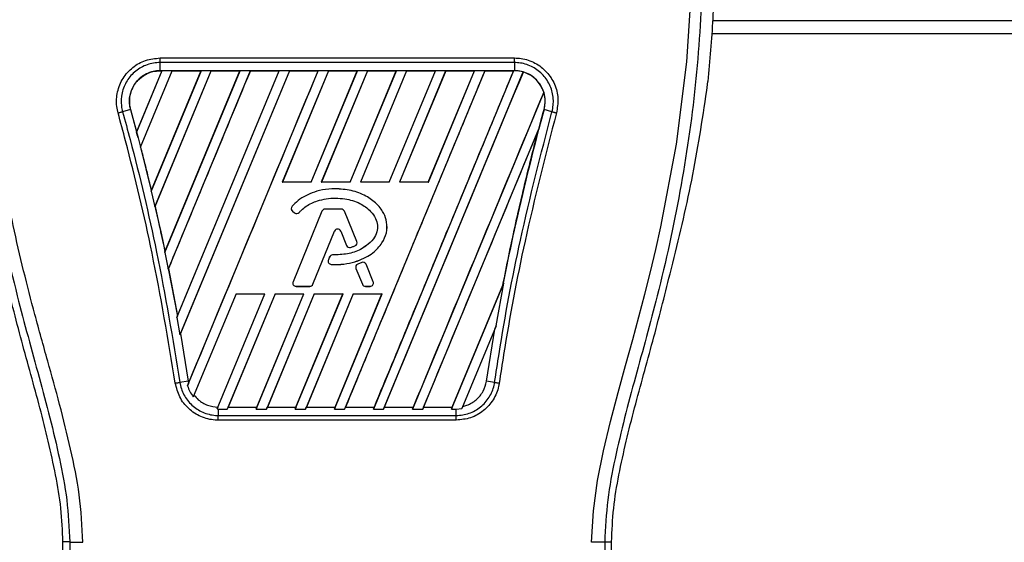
# Model space of a CAD drawing. Header units: millimetres. Extents: x 0 to 420, y 0 to 297.
# Tile 22 of 29: x 182 to 194, y 237 to 243. Entities that reach past the tile are written whole.
import ezdxf

# ---------------------------------------------------------------- set-up
doc = ezdxf.new("R2010")
doc.units = ezdxf.units.MM

msp = doc.modelspace()

# ---------------------------------------------------------------- linework, layer by layer
at = {"color": 7, "linetype": 'Continuous', "lineweight": 25}
for p, q in [((190.27598, 242.81145), (208.19923, 242.81145)), ((190.26408, 242.65982), (212.4743, 242.65982)), ((183.89306, 242.37813), (187.98753, 242.37813)), ((183.91577, 242.23085), (183.62228, 241.52232)), ((183.91406, 242.22971), (183.62254, 241.52618)), ((183.66721, 241.34746), (184.03313, 242.23085)), ((183.66899, 241.34846), (184.03389, 242.22971)), ((184.36709, 242.23085), (183.79027, 240.8383)), ((184.36538, 242.22971), (183.7928, 240.84783)), ((183.83216, 240.65609), (184.48444, 242.23085)), ((183.8361, 240.66216), (184.4852, 242.22971)), ((183.89306, 242.23098), (183.89306, 242.32474)), ((187.98752, 242.32474), (183.89306, 242.32474)), ((187.98752, 242.23098), (183.89306, 242.23098)), ((183.89306, 242.22971), (183.89306, 242.23098)), ((183.89306, 242.22971), (183.91406, 242.22971)), ((183.91406, 242.22971), (183.91577, 242.23085)), ((184.03313, 242.23085), (183.91577, 242.23085)), ((183.94733, 240.1279), (184.8184, 242.23085)), ((183.95054, 240.1391), (184.8167, 242.22971)), ((184.93576, 242.23085), (183.9858, 239.93745)), ((184.03313, 242.23085), (184.03389, 242.22971)), ((184.03389, 242.22971), (184.36538, 242.22971)), ((184.08848, 239.37909), (185.26972, 242.23085)), ((184.09423, 239.39656), (185.26802, 242.22971)), ((185.38708, 242.23085), (184.12201, 239.17671)), ((185.38784, 242.22971), (184.12995, 239.1922)), ((184.21235, 238.58855), (185.72104, 242.23085)), ((184.36538, 242.22971), (184.36709, 242.23085)), ((184.48444, 242.23085), (184.36709, 242.23085)), ((184.48444, 242.23085), (184.4852, 242.22971)), ((184.4852, 242.22971), (184.8167, 242.22971)), ((184.8184, 242.23085), (184.8167, 242.22971)), ((184.93576, 242.23085), (184.8184, 242.23085)), ((184.93652, 242.22971), (184.93576, 242.23085)), ((184.93652, 242.22971), (185.26802, 242.22971)), ((185.26972, 242.23085), (185.26802, 242.22971)), ((185.38708, 242.23085), (185.26972, 242.23085)), ((185.83839, 242.23085), (185.30461, 240.94219)), ((185.83916, 242.22971), (185.30656, 240.94349)), ((185.38784, 242.22971), (185.38708, 242.23085)), ((185.38784, 242.22971), (185.71933, 242.22971)), ((185.6377, 240.94349), (186.17065, 242.22971)), ((185.63857, 240.94219), (186.17235, 242.23085)), ((185.72104, 242.23085), (185.71933, 242.22971)), ((185.83839, 242.23085), (185.72104, 242.23085)), ((186.28971, 242.23085), (185.75593, 240.94219)), ((186.29047, 242.22971), (185.75788, 240.94349)), ((185.83916, 242.22971), (185.83839, 242.23085)), ((185.83916, 242.22971), (186.17065, 242.22971)), ((187.64366, 242.23085), (186.02415, 238.321)), ((186.08902, 240.94349), (186.62197, 242.22971)), ((186.08989, 240.94219), (186.62367, 242.23085)), ((186.17235, 242.23085), (186.17065, 242.22971)), ((186.28971, 242.23085), (186.17235, 242.23085)), ((186.74103, 242.23085), (186.20725, 240.94219)), ((186.74179, 242.22971), (186.2092, 240.94349)), ((186.29047, 242.22971), (186.28971, 242.23085)), ((186.29047, 242.22971), (186.62197, 242.22971)), ((187.97762, 242.23085), (186.35811, 238.321)), ((186.54034, 240.94349), (187.07329, 242.22971)), ((186.54121, 240.94219), (187.07499, 242.23085)), ((186.62367, 242.23085), (186.62197, 242.22971)), ((186.74103, 242.23085), (186.62367, 242.23085)), ((187.19235, 242.23085), (186.65857, 240.94219)), ((187.19311, 242.22971), (186.66051, 240.94349)), ((186.74179, 242.22971), (186.74103, 242.23085)), ((186.74179, 242.22971), (187.07329, 242.22971)), ((186.99166, 240.94349), (187.5246, 242.22971)), ((186.99253, 240.94219), (187.52631, 242.23085)), ((187.07499, 242.23085), (187.07329, 242.22971)), ((187.19235, 242.23085), (187.07499, 242.23085)), ((187.19311, 242.22971), (187.19235, 242.23085)), ((187.19311, 242.22971), (187.5246, 242.22971)), ((187.52631, 242.23085), (187.5246, 242.22971)), ((187.64366, 242.23085), (187.52631, 242.23085)), ((187.64443, 242.22971), (187.64366, 242.23085)), ((187.64443, 242.22971), (187.97592, 242.22971)), ((187.97592, 242.22971), (187.97762, 242.23085)), ((187.98752, 242.23085), (187.97762, 242.23085)), ((187.98752, 242.32474), (187.98752, 242.23098)), ((187.98752, 242.23085), (187.98752, 242.23098)), ((186.47547, 238.321), (188.08885, 242.21604)), ((188.08951, 242.21465), (188.08885, 242.21604)), ((190.20831, 242.00212), (190.22065, 242.1066)), ((188.32565, 241.98147), (186.80943, 238.321)), ((188.32565, 241.98147), (188.3244, 241.98153)), ((183.55183, 241.78286), (183.46063, 241.75696)), ((183.55304, 241.7832), (183.55183, 241.78286)), ((183.55183, 241.78286), (183.63986, 241.45557)), ((183.55304, 241.7832), (183.62254, 241.52618)), ((188.32871, 241.78288), (188.32875, 241.78286)), ((188.41995, 241.75696), (188.32875, 241.78286)), ((186.92679, 238.321), (188.2681, 241.55922)), ((188.2681, 241.55922), (188.26212, 241.54156)), ((183.62254, 241.52618), (183.62228, 241.52232)), ((183.63986, 241.45558), (183.66721, 241.34746)), ((183.66768, 241.34855), (183.66721, 241.34746)), ((183.66768, 241.34855), (183.66899, 241.34846)), ((183.66899, 241.34846), (183.7928, 240.84783)), ((185.30461, 240.94219), (185.30656, 240.94349)), ((185.63857, 240.94219), (185.30461, 240.94219)), ((185.6377, 240.94349), (185.30656, 240.94349)), ((185.6377, 240.94349), (185.63857, 240.94219)), ((185.75593, 240.94219), (185.75788, 240.94349)), ((186.08989, 240.94219), (185.75593, 240.94219)), ((186.08902, 240.94349), (185.75788, 240.94349)), ((185.91513, 240.86647), (185.91513, 240.8666)), ((186.08902, 240.94349), (186.08989, 240.94219)), ((186.20725, 240.94219), (186.2092, 240.94349)), ((186.54121, 240.94219), (186.20725, 240.94219)), ((186.54034, 240.94349), (186.2092, 240.94349)), ((186.54034, 240.94349), (186.54121, 240.94219)), ((186.65857, 240.94219), (186.66051, 240.94349)), ((186.99253, 240.94219), (186.65857, 240.94219)), ((186.99166, 240.94349), (186.66051, 240.94349)), ((186.99166, 240.94349), (186.99253, 240.94219)), ((183.79027, 240.8383), (183.79248, 240.84378)), ((183.79027, 240.8383), (183.83216, 240.65609)), ((183.7928, 240.84783), (183.79248, 240.84378)), ((183.83479, 240.66227), (183.83216, 240.65609)), ((183.83479, 240.66227), (183.8361, 240.66216)), ((185.41862, 240.66373), (185.41852, 240.66382)), ((185.4229, 240.60917), (185.42281, 240.60907)), ((185.42281, 240.60907), (185.44759, 240.58841)), ((185.4229, 240.60917), (185.44767, 240.58851)), ((185.7621, 240.60711), (185.42914, 239.79159)), ((185.76223, 240.60706), (185.42926, 239.79154)), ((185.44767, 240.58851), (185.44759, 240.58841)), ((185.50103, 240.59277), (185.50113, 240.59269)), ((185.76223, 240.60706), (185.7621, 240.60711)), ((185.79764, 240.63085), (185.79764, 240.63099)), ((185.98715, 240.63099), (185.79764, 240.63099)), ((185.98715, 240.63085), (185.79764, 240.63085)), ((185.98715, 240.63085), (185.98715, 240.63099)), ((186.02256, 240.60706), (186.02268, 240.60711)), ((186.16552, 240.25692), (186.02256, 240.60706)), ((186.16564, 240.25697), (186.02268, 240.60711)), ((185.65825, 239.76262), (185.90897, 240.37671)), ((185.65838, 239.76257), (185.9091, 240.37666)), ((185.90897, 240.37671), (185.9091, 240.37666)), ((185.98028, 240.37671), (185.98016, 240.37666)), ((185.98016, 240.37666), (186.04771, 240.2112)), ((185.98028, 240.37671), (186.04784, 240.21125)), ((186.04784, 240.21125), (186.04771, 240.2112)), ((186.09439, 240.18912), (186.09442, 240.18899)), ((186.14467, 240.20709), (186.14472, 240.20697)), ((186.16552, 240.25692), (186.16564, 240.25697)), ((183.95014, 240.13488), (183.94733, 240.1279)), ((183.94733, 240.1279), (183.9858, 239.93745)), ((183.95014, 240.13488), (183.95054, 240.1391)), ((185.85083, 240.07781), (185.83728, 240.04545)), ((185.85095, 240.07776), (185.83741, 240.0454)), ((185.85095, 240.07776), (185.85083, 240.07781)), ((185.88621, 240.10124), (185.88621, 240.10137)), ((185.83741, 240.0454), (185.83728, 240.04545)), ((185.87047, 239.99245), (185.87046, 239.99232)), ((186.22222, 240.01502), (186.17653, 239.99539)), ((186.17658, 239.99527), (186.17653, 239.99539)), ((186.22227, 240.0149), (186.17658, 239.99527)), ((186.22227, 240.0149), (186.22222, 240.01502)), ((186.27278, 239.99421), (186.2729, 239.99426)), ((186.35552, 239.79154), (186.27278, 239.99421)), ((186.35565, 239.79159), (186.2729, 239.99426)), ((183.9858, 239.93745), (183.98896, 239.94487)), ((183.98896, 239.94487), (184.09375, 239.39214)), ((183.99026, 239.94474), (183.98896, 239.94487)), ((183.99026, 239.94474), (184.09423, 239.39656)), ((186.15627, 239.94567), (186.15614, 239.94562)), ((186.15614, 239.94562), (186.23088, 239.76257)), ((186.15627, 239.94567), (186.231, 239.76262)), ((189.78405, 239.88165), (189.79962, 239.94434)), ((185.42926, 239.79154), (185.42914, 239.79159)), ((185.46467, 239.73883), (185.46467, 239.7387)), ((185.46467, 239.73883), (185.62285, 239.73883)), ((185.46467, 239.7387), (185.62285, 239.7387)), ((185.62285, 239.73883), (185.62285, 239.7387)), ((185.65825, 239.76262), (185.65838, 239.76257)), ((186.231, 239.76262), (186.23088, 239.76257)), ((186.26641, 239.73883), (186.32011, 239.73883)), ((186.26641, 239.73883), (186.26641, 239.7387)), ((186.26641, 239.7387), (186.32011, 239.7387)), ((186.32011, 239.73883), (186.32011, 239.7387)), ((186.35552, 239.79154), (186.35565, 239.79159)), ((187.26075, 238.321), (187.86365, 239.77653)), ((187.26854, 238.34397), (187.85274, 239.75371)), ((187.77552, 239.28044), (187.86365, 239.77653)), ((187.85394, 239.75335), (187.85274, 239.75371)), ((187.86365, 239.77653), (187.85394, 239.75335)), ((184.77078, 239.65339), (184.27713, 238.46162)), ((184.55294, 238.32124), (185.10474, 239.65339)), ((185.22209, 239.65339), (184.6702, 238.321)), ((185.223, 239.65204), (184.68144, 238.34397)), ((184.77078, 239.65339), (185.10474, 239.65339)), ((185.00416, 238.321), (185.55605, 239.65339)), ((185.01195, 238.34397), (185.55403, 239.65204)), ((185.67341, 239.65339), (185.12152, 238.321)), ((185.67431, 239.65204), (185.13276, 238.34397)), ((185.22209, 239.65339), (185.55605, 239.65339)), ((185.223, 239.65204), (185.22209, 239.65339)), ((185.223, 239.65204), (185.55403, 239.65204)), ((185.45548, 238.321), (186.00737, 239.65339)), ((185.46327, 238.34397), (186.00535, 239.65204)), ((185.55605, 239.65339), (185.55403, 239.65204)), ((186.12473, 239.65339), (185.57283, 238.321)), ((186.12563, 239.65204), (185.58407, 238.34397)), ((185.67341, 239.65339), (186.00737, 239.65339)), ((185.67431, 239.65204), (185.67341, 239.65339)), ((185.67431, 239.65204), (186.00535, 239.65204)), ((185.9068, 238.321), (186.45869, 239.65339)), ((185.91458, 238.34397), (186.45667, 239.65204)), ((186.00737, 239.65339), (186.00535, 239.65204)), ((186.12473, 239.65339), (186.45869, 239.65339)), ((186.12563, 239.65204), (186.12473, 239.65339)), ((186.12563, 239.65204), (186.45667, 239.65204)), ((186.45869, 239.65339), (186.45667, 239.65204)), ((184.09375, 239.39214), (184.08848, 239.37909)), ((184.09375, 239.39214), (184.09423, 239.39656)), ((184.08848, 239.37909), (184.12201, 239.17671)), ((187.77552, 239.28044), (187.3806, 238.32703)), ((187.76096, 239.24489), (187.77552, 239.28044)), ((184.12201, 239.17671), (184.12866, 239.19234)), ((184.12866, 239.19234), (184.21645, 238.6441)), ((184.12995, 239.1922), (184.12866, 239.19234)), ((184.12995, 239.1922), (184.21768, 238.64428)), ((187.66414, 238.6441), (187.76096, 239.24489)), ((184.21645, 238.6441), (184.12288, 238.6288)), ((184.2224, 238.61355), (184.21235, 238.58855)), ((184.21768, 238.64428), (184.21645, 238.6441)), ((184.21645, 238.6441), (184.2224, 238.61355)), ((184.21768, 238.64428), (184.22273, 238.61759)), ((184.2224, 238.61355), (184.22273, 238.61759)), ((187.7577, 238.6288), (187.66414, 238.6441)), ((184.27713, 238.46162), (184.28558, 238.48119)), ((184.56146, 238.34279), (184.55294, 238.32124)), ((184.55294, 238.32124), (184.56622, 238.321)), ((184.56622, 238.321), (184.56622, 238.24657)), ((184.56622, 238.321), (184.6702, 238.321)), ((184.6702, 238.321), (184.67962, 238.34275)), ((184.68144, 238.34397), (184.67962, 238.34275)), ((184.67962, 238.34275), (185.01276, 238.34275)), ((184.68144, 238.34397), (185.01195, 238.34397)), ((185.01276, 238.34275), (185.00416, 238.321)), ((185.00416, 238.321), (185.12152, 238.321)), ((185.01276, 238.34275), (185.01195, 238.34397)), ((185.12152, 238.321), (185.13093, 238.34275)), ((185.13276, 238.34397), (185.13093, 238.34275)), ((185.13093, 238.34275), (185.46408, 238.34275)), ((185.13276, 238.34397), (185.46327, 238.34397)), ((185.46408, 238.34275), (185.45548, 238.321)), ((185.45548, 238.321), (185.57283, 238.321)), ((185.46408, 238.34275), (185.46327, 238.34397)), ((185.57283, 238.321), (185.58225, 238.34275)), ((185.58407, 238.34397), (185.58225, 238.34275)), ((185.58225, 238.34275), (185.9154, 238.34275)), ((185.58407, 238.34397), (185.91458, 238.34397)), ((185.9154, 238.34275), (185.9068, 238.321)), ((185.9068, 238.321), (186.02415, 238.321)), ((185.9154, 238.34275), (185.91458, 238.34397)), ((186.02415, 238.321), (186.03357, 238.34275)), ((186.03539, 238.34397), (186.03357, 238.34275)), ((186.03357, 238.34275), (186.36672, 238.34275)), ((186.03539, 238.34397), (186.3659, 238.34397)), ((186.35811, 238.321), (186.36672, 238.34275)), ((186.35811, 238.321), (186.47547, 238.321)), ((186.3659, 238.34397), (186.36672, 238.34275)), ((186.48489, 238.34275), (186.47547, 238.321)), ((186.48489, 238.34275), (186.48671, 238.34397)), ((186.48489, 238.34275), (186.81803, 238.34275)), ((186.48671, 238.34397), (186.81722, 238.34397)), ((186.80943, 238.321), (186.81803, 238.34275)), ((186.80943, 238.321), (186.92679, 238.321)), ((186.81722, 238.34397), (186.81803, 238.34275)), ((186.9362, 238.34275), (186.92679, 238.321)), ((186.9362, 238.34275), (186.93803, 238.34397)), ((186.9362, 238.34275), (187.26935, 238.34275)), ((186.93803, 238.34397), (187.26854, 238.34397)), ((187.26935, 238.34275), (187.26075, 238.321)), ((187.26075, 238.321), (187.31436, 238.321)), ((187.26935, 238.34275), (187.26854, 238.34397)), ((187.31436, 238.321), (187.3806, 238.32703)), ((187.31436, 238.24657), (187.31436, 238.321)), ((187.3806, 238.32703), (187.391, 238.35116)), ((187.31436, 238.1919), (184.56621, 238.1919)), ((184.56622, 238.24657), (187.31436, 238.24657)), ((182.85108, 236.78444), (182.77198, 236.78444)), ((182.77198, 234.89401), (182.77198, 236.78444)), ((189.02951, 236.78444), (189.1086, 236.78444)), ((189.1086, 234.89401), (189.1086, 236.78444))]:
    msp.add_line(p, q, dxfattribs=at)
at = {"color": 7, "linetype": 'Continuous', "lineweight": 25, "flags": 128}
msp.add_lwpolyline([(188.87846, 236.78023), (188.8981, 237.14276), (188.94768, 237.49431), (189.01615, 237.83858), (189.09672, 238.17795), (189.18416, 238.51198), (189.26962, 238.82318), (189.35324, 239.12383), (189.42492, 239.38512), (189.49409, 239.64689), (189.55958, 239.90743), (189.62085, 240.16549), (189.67903, 240.42637), (189.85791, 241.38039), (189.97933, 242.33474), (190.04012, 243.28729)], dxfattribs=at)
at = {"color": 7, "linetype": 'Continuous', "lineweight": 25}
for centre, radius, start, end in [((187.98752, 241.87694), 0.35391, 73.364009, 90), ((187.98752, 241.87694), 0.35391, 344.587332, 17.180089), ((213.9327, 234.72427), 26.55915, 164.587332, 165.087235), ((157.94788, 234.72427), 26.55915, 14.681483, 14.830401), ((185.4474, 240.63854), 0.03838, 138.805903, 230.16689), ((185.4474, 240.63854), 0.03825, 138.805903, 230.16689), ((185.47217, 240.61788), 0.03838, 230.16689, 318.977091), ((185.47217, 240.61788), 0.03825, 230.16689, 318.977091), ((185.79764, 240.59261), 0.03838, 90, 157.790712), ((185.79764, 240.59261), 0.03825, 90, 157.790712), ((185.98715, 240.59261), 0.03838, 22.209291, 90), ((185.98715, 240.59261), 0.03825, 22.209291, 90), ((185.94463, 240.36215), 0.03851, 22.209261, 157.790711), ((185.94463, 240.36215), 0.03838, 22.209261, 157.790711), ((186.08324, 240.2257), 0.03838, 202.209261, 286.934979), ((186.08324, 240.2257), 0.03825, 202.209261, 286.934979), ((186.13011, 240.24246), 0.03825, 292.378703, 22.209291), ((186.13011, 240.24246), 0.03838, 292.378703, 22.209291), ((185.88623, 240.06299), 0.03838, 90.034995, 157.290493), ((185.88623, 240.06299), 0.03825, 90.034995, 157.290493), ((185.87269, 240.03063), 0.03838, 157.290493, 266.671349), ((185.87269, 240.03063), 0.03825, 157.290493, 266.671349), ((186.19168, 239.96013), 0.03838, 113.245837, 202.209268), ((186.19168, 239.96013), 0.03825, 113.245837, 202.209268), ((186.23737, 239.97975), 0.03838, 22.209257, 113.245837), ((186.23737, 239.97975), 0.03825, 22.209257, 113.245837), ((185.46467, 239.77708), 0.03838, 157.790712, 270), ((185.46467, 239.77708), 0.03825, 157.790712, 270), ((185.62285, 239.77708), 0.03825, 270, 337.790711), ((185.62285, 239.77708), 0.03838, 270, 337.790711), ((186.26641, 239.77708), 0.03838, 202.209268, 270), ((186.26641, 239.77708), 0.03825, 202.209268, 270), ((186.32011, 239.77708), 0.03838, 270, 22.209257), ((186.32011, 239.77708), 0.03825, 270, 22.209257)]:
    msp.add_arc(centre, radius, start, end, dxfattribs=at)
for points, knots in [([(183.00212, 236.78023), (182.99247, 236.96374), (182.97338, 237.32655), (182.864, 237.8569), (182.73661, 238.37077), (182.59322, 238.88779), (182.44943, 239.40105), (182.31471, 239.92343), (182.18219, 240.49941), (182.05615, 241.14627), (181.94891, 241.85785), (181.87475, 242.57308), (181.83371, 243.30214), (181.83004, 244.04515), (181.86552, 244.79972), (181.92785, 245.4324), (181.99649, 245.93639), (182.05494, 246.30081), (182.11827, 246.64978), (182.18598, 246.99273), (182.24118, 247.26961), (182.28311, 247.47185), (182.30896, 247.59594), (182.33652, 247.72595), (182.36523, 247.86141), (182.39237, 247.9899), (182.41587, 248.10118), (182.43442, 248.19075), (182.45167, 248.27526), (182.46753, 248.3549), (182.48695, 248.4559), (182.50782, 248.57227), (182.52496, 248.68741), (182.5337, 248.77507), (182.53364, 248.8346), (182.52604, 248.87023), (182.51477, 248.87429), (182.50903, 248.87636)], [0, 0, 0, 0, 0.04160653, 0.08226074, 0.12245889, 0.1616664, 0.20386052, 0.2432792, 0.2839298, 0.33780621, 0.39261111, 0.44698337, 0.50073596, 0.55806337, 0.61532566, 0.6718893, 0.70210574, 0.73061316, 0.75553933, 0.78249837, 0.80981288, 0.81990969, 0.83084412, 0.83979376, 0.85178742, 0.86465434, 0.87277824, 0.88130026, 0.88914766, 0.89676817, 0.90488939, 0.92066257, 0.93675069, 0.95253734, 0.96796219, 0.98367471, 1, 1, 1, 1]), ([(182.4363, 248.82296), (182.44195, 248.82129), (182.45316, 248.81797), (182.46116, 248.78507), (182.46125, 248.7282), (182.45224, 248.64414), (182.43447, 248.53429), (182.40899, 248.40193), (182.37724, 248.25079), (182.32902, 248.03104), (182.261, 247.72971), (182.17759, 247.35106), (182.09274, 246.95609), (181.96568, 246.33173), (181.82755, 245.47443), (181.72993, 244.38192), (181.71281, 243.24273), (181.78938, 242.05764), (181.96734, 240.83477), (182.17922, 239.8696), (182.36771, 239.15749), (182.49709, 238.68903), (182.62309, 238.22), (182.73469, 237.74826), (182.8274, 237.27065), (182.84317, 236.94684), (182.85108, 236.78444)], [0, 0, 0, 0, 0.01540227, 0.03061858, 0.04589778, 0.0611515, 0.07635239, 0.09167591, 0.1069667, 0.12239636, 0.15311965, 0.18413953, 0.21464534, 0.24575549, 0.32956556, 0.41290917, 0.49608211, 0.58959241, 0.68386766, 0.7780859, 0.81510034, 0.85211963, 0.88910287, 0.92601797, 0.9628961, 1, 1, 1, 1]), ([(189.44428, 248.82296), (189.43864, 248.82129), (189.42742, 248.81797), (189.41942, 248.78507), (189.41934, 248.7282), (189.42834, 248.64414), (189.44611, 248.53429), (189.47159, 248.40193), (189.50334, 248.25079), (189.55156, 248.03104), (189.61959, 247.72971), (189.70299, 247.35106), (189.78784, 246.95609), (189.9149, 246.33173), (190.05303, 245.47443), (190.15065, 244.38192), (190.16778, 243.24273), (190.0912, 242.05764), (189.91325, 240.83477), (189.70136, 239.8696), (189.51288, 239.15749), (189.38349, 238.68903), (189.2575, 238.22), (189.14589, 237.74826), (189.05319, 237.27065), (189.03742, 236.94684), (189.02951, 236.78444)], [0, 0, 0, 0, 0.01540227, 0.03061858, 0.04589778, 0.0611515, 0.07635239, 0.09167591, 0.1069667, 0.12239636, 0.15311965, 0.18413953, 0.21464534, 0.24575549, 0.32956556, 0.41290917, 0.49608211, 0.58959241, 0.68386766, 0.7780859, 0.81510034, 0.85211963, 0.88910287, 0.92601797, 0.9628961, 1, 1, 1, 1]), ([(190.29945, 243.55888), (190.2951, 243.31664), (190.28639, 242.8316), (190.24258, 242.34846), (190.22065, 242.1066)], [0, 0, 0, 0, 0.49941172, 1, 1, 1, 1]), ([(183.40868, 241.74247), (183.40304, 241.7674), (183.38497, 241.84723), (183.39389, 241.98826), (183.45873, 242.14726), (183.57317, 242.27486), (183.72353, 242.36146), (183.83654, 242.37258), (183.89306, 242.37813)], [0, 0, 0, 0, 0.08320713, 0.2665167, 0.44984543, 0.63320002, 0.81658718, 1, 1, 1, 1]), ([(187.98753, 242.37813), (188.01309, 242.37695), (188.09492, 242.37316), (188.22857, 242.32707), (188.36465, 242.22234), (188.45728, 242.07816), (188.50085, 241.91026), (188.48155, 241.79839), (188.4719, 241.74245)], [0, 0, 0, 0, 0.08333741, 0.26669078, 0.45002272, 0.63333664, 0.81664971, 1, 1, 1, 1]), ([(183.89306, 242.32474), (183.89306, 242.32474), (183.84281, 242.32474), (183.74151, 242.30754), (183.60733, 242.23305), (183.50525, 242.1183), (183.44696, 241.97635), (183.44049, 241.85078), (183.45457, 241.77892), (183.46063, 241.75696), (183.46063, 241.75696)], [0, 0, 0, 0, 0.00000554, 0.18345826, 0.36687747, 0.55024271, 0.73355513, 0.91681903, 0.99999446, 1, 1, 1, 1]), ([(183.89306, 242.23098), (183.86619, 242.22921), (183.81184, 242.22561), (183.73564, 242.19723), (183.66643, 242.15306), (183.61177, 242.09656), (183.56847, 242.02599), (183.54162, 241.94428), (183.53558, 241.85851), (183.54699, 241.80543), (183.55183, 241.78286)], [0, 0, 0, 0, 0.12376551, 0.2503736, 0.37032558, 0.50050352, 0.60947439, 0.75007181, 0.89378122, 1, 1, 1, 1]), ([(183.55304, 241.7832), (183.54957, 241.79803), (183.53711, 241.85134), (183.54081, 241.94772), (183.5785, 242.04631), (183.64088, 242.13002), (183.72458, 242.19428), (183.81824, 242.2263), (183.8754, 242.22891), (183.89306, 242.22971)], [0, 0, 0, 0, 0.07062241, 0.25381881, 0.43701818, 0.55169136, 0.73487546, 0.91805977, 1, 1, 1, 1]), ([(184.93652, 242.22971), (184.76034, 241.80421), (184.44498, 241.04254), (184.1295, 240.2809), (183.99026, 239.94474)], [0, 0, 0, 0, 0.55865056, 1, 1, 1, 1]), ([(184.22273, 238.61759), (184.47217, 239.21961), (184.97104, 240.42364), (185.4699, 241.62769), (185.71933, 242.22971)], [0, 0, 0, 0, 0.499999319, 1, 1, 1, 1]), ([(187.64443, 242.22971), (187.37623, 241.58209), (186.83984, 240.28684), (186.30354, 238.99159), (186.03539, 238.34397)], [0, 0, 0, 0, 0.50000118, 1, 1, 1, 1]), ([(187.97592, 242.22971), (187.7076, 241.58207), (187.17096, 240.28679), (186.63425, 238.99158), (186.3659, 238.34397)], [0, 0, 0, 0, 0.50000118, 1, 1, 1, 1]), ([(188.41995, 241.75696), (188.41995, 241.75696), (188.4333, 241.80535), (188.44367, 241.90748), (188.40761, 242.05654), (188.32421, 242.18546), (188.20288, 242.27948), (188.08347, 242.31919), (188.01036, 242.32474), (187.98753, 242.32474), (187.98752, 242.32474)], [0, 0, 0, 0, 0.00000554, 0.18327423, 0.3665623, 0.54987941, 0.73323888, 0.91663586, 0.99999446, 1, 1, 1, 1]), ([(188.32875, 241.78286), (188.33415, 241.809), (188.34517, 241.86234), (188.33803, 241.94489), (188.31285, 242.02479), (188.27011, 242.09532), (188.21298, 242.15385), (188.1451, 242.19721), (188.0684, 242.22562), (188.01448, 242.2292), (187.98752, 242.23098)], [0, 0, 0, 0, 0.12266846, 0.2503669, 0.37732332, 0.5066033, 0.62729133, 0.75168036, 0.87581545, 1, 1, 1, 1]), ([(186.48671, 238.34397), (186.75382, 238.98908), (187.28803, 240.27931), (187.82235, 241.56953), (188.08951, 242.21465)], [0, 0, 0, 0, 0.49999481, 1, 1, 1, 1]), ([(188.3244, 241.98153), (188.32026, 241.99347), (188.30317, 242.04274), (188.25128, 242.12052), (188.16967, 242.18527), (188.111, 242.20677), (188.08951, 242.21465)], [0, 0, 0, 0, 0.11036915, 0.45546473, 0.80052667, 1, 1, 1, 1]), ([(189.79962, 239.94434), (189.88317, 240.28389), (190.05056, 240.9641), (190.15567, 241.65574), (190.20831, 242.00212)], [0, 0, 0, 0, 0.49918594, 1, 1, 1, 1]), ([(188.3244, 241.98153), (188.07322, 241.37525), (187.57088, 240.16269), (187.06844, 238.95021), (186.81722, 238.34397)], [0, 0, 0, 0, 0.50000151, 1, 1, 1, 1]), ([(187.85394, 239.75335), (187.87617, 239.86629), (187.92076, 240.09285), (187.9925, 240.42814), (188.06823, 240.7626), (188.14727, 241.09116), (188.23364, 241.43249), (188.29571, 241.66115), (188.32875, 241.78286)], [0, 0, 0, 0, 0.165625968, 0.332263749, 0.493370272, 0.659061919, 0.818520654, 1, 1, 1, 1]), ([(184.06959, 238.62053), (183.98613, 239.12287), (183.82986, 240.06343), (183.58316, 241.0996), (183.43776, 241.63534), (183.40868, 241.74247)], [0, 0, 0, 0, 0.47837414, 0.89568468, 1, 1, 1, 1]), ([(183.46063, 241.75696), (183.48977, 241.6496), (183.63545, 241.11272), (183.88254, 240.07446), (184.03922, 239.13206), (184.12288, 238.6288)], [0, 0, 0, 0, 0.104319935, 0.521696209, 1, 1, 1, 1]), ([(187.7577, 238.6288), (187.77461, 238.73881), (187.85914, 239.28897), (188.05379, 240.33832), (188.29254, 241.26331), (188.41995, 241.75696)], [0, 0, 0, 0, 0.10437784, 0.52202684, 1, 1, 1, 1]), ([(188.4719, 241.74245), (188.34471, 241.24988), (188.10635, 240.32678), (187.91222, 239.2795), (187.82787, 238.73035), (187.811, 238.62056)], [0, 0, 0, 0, 0.47789779, 0.89561471, 1, 1, 1, 1]), ([(188.41995, 241.75696), (188.42353, 241.75594), (188.4307, 241.75391), (188.44359, 241.7503), (188.45745, 241.74644), (188.46708, 241.74378), (188.4719, 241.74245)], [0, 0, 0, 0, 0.24999996, 0.49999994, 0.74999996, 1, 1, 1, 1]), ([(186.93803, 238.34397), (187.15866, 238.87689), (187.59993, 239.94276), (188.04139, 241.00861), (188.26212, 241.54156)], [0, 0, 0, 0, 0.49998744, 1, 1, 1, 1]), ([(188.26212, 241.54156), (188.15173, 241.10354), (188.00225, 240.51046), (187.88373, 239.91056), (187.85274, 239.75371)], [0, 0, 0, 0, 0.73854797, 1, 1, 1, 1]), ([(183.66768, 241.34855), (183.68192, 241.29284), (183.70938, 241.18538), (183.75104, 241.01713), (183.77797, 240.90447), (183.79248, 240.84378)], [0, 0, 0, 0, 0.33173267, 0.63995822, 1, 1, 1, 1]), ([(185.91513, 240.8666), (185.903, 240.86642), (185.84213, 240.86547), (185.7426, 240.85067), (185.59333, 240.80199), (185.48543, 240.73603), (185.42842, 240.6745), (185.41852, 240.66382)], [0, 0, 0, 0, 0.06608953, 0.33156545, 0.54330389, 0.92069575, 1, 1, 1, 1]), ([(185.91513, 240.86647), (185.903, 240.86628), (185.84213, 240.86534), (185.74261, 240.85053), (185.59336, 240.80186), (185.4855, 240.73591), (185.42851, 240.67441), (185.41862, 240.66373)], [0, 0, 0, 0, 0.06610308, 0.33163384, 0.54336895, 0.92075075, 1, 1, 1, 1]), ([(185.87046, 239.99232), (185.88258, 239.99177), (185.94337, 239.98903), (186.04529, 239.99669), (186.16805, 240.02711), (186.26798, 240.07027), (186.34785, 240.1212), (186.41002, 240.1779), (186.46923, 240.25296), (186.51601, 240.35457), (186.51764, 240.47588), (186.48642, 240.56701), (186.4447, 240.63597), (186.38115, 240.71058), (186.29207, 240.77489), (186.18942, 240.82096), (186.07127, 240.85742), (185.97808, 240.8629), (185.91513, 240.8666)], [0, 0, 0, 0, 0.02164852, 0.10856956, 0.18114399, 0.24640746, 0.30191158, 0.34940667, 0.39578704, 0.47203869, 0.54418643, 0.60641958, 0.64144693, 0.68756284, 0.78047139, 0.83427928, 0.88806014, 1, 1, 1, 1]), ([(185.87047, 239.99245), (185.88259, 239.9919), (185.94337, 239.98916), (186.04529, 239.99682), (186.16803, 240.02724), (186.26794, 240.0704), (186.34779, 240.12132), (186.40993, 240.178), (186.46912, 240.25303), (186.51588, 240.35462), (186.5175, 240.47588), (186.4863, 240.56697), (186.44459, 240.63591), (186.38106, 240.71049), (186.292, 240.77478), (186.18937, 240.82083), (186.07124, 240.85729), (185.97807, 240.86277), (185.91513, 240.86647)], [0, 0, 0, 0, 0.02165396, 0.10859695, 0.18117437, 0.24643927, 0.30194176, 0.34943533, 0.3958126, 0.47205383, 0.54419063, 0.60641367, 0.64143728, 0.68755207, 0.78045828, 0.83426726, 0.8880492, 1, 1, 1, 1]), ([(185.50103, 240.59277), (185.50928, 240.60169), (185.55007, 240.64577), (185.62218, 240.69203), (185.72142, 240.73152), (185.84854, 240.76105), (185.98785, 240.75989), (186.11693, 240.73174), (186.22202, 240.6909), (186.31847, 240.62306), (186.38321, 240.53079), (186.40934, 240.44727), (186.40117, 240.36346), (186.35804, 240.27772), (186.28719, 240.2135), (186.18814, 240.14906), (186.0544, 240.10675), (185.94347, 240.10312), (185.88621, 240.10124)], [0, 0, 0, 0, 0.02048151, 0.10123706, 0.1411481, 0.20053395, 0.32025982, 0.37209728, 0.4227446, 0.50983388, 0.56613734, 0.6101353, 0.65451252, 0.70460974, 0.76844106, 0.8131858, 0.90357765, 1, 1, 1, 1]), ([(185.50113, 240.59269), (185.50938, 240.6016), (185.55017, 240.64567), (185.62226, 240.69192), (185.72148, 240.7314), (185.84857, 240.76092), (185.98785, 240.75975), (186.1169, 240.73161), (186.22196, 240.69078), (186.31837, 240.62297), (186.38309, 240.53074), (186.4092, 240.44726), (186.40104, 240.36349), (186.35793, 240.27779), (186.28711, 240.21361), (186.18809, 240.14919), (186.05438, 240.10688), (185.94346, 240.10325), (185.88621, 240.10137)], [0, 0, 0, 0, 0.0204876, 0.10124655, 0.14115925, 0.20055111, 0.32028904, 0.37212729, 0.42277659, 0.50986507, 0.56615707, 0.61014236, 0.65450704, 0.70459387, 0.7684171, 0.81316291, 0.90355695, 1, 1, 1, 1]), ([(183.83479, 240.66227), (183.85453, 240.57521), (183.89433, 240.39971), (183.93144, 240.22362), (183.95014, 240.13488)], [0, 0, 0, 0, 0.49605747, 1, 1, 1, 1]), ([(183.8361, 240.66216), (183.86894, 240.51617), (183.90811, 240.34204), (183.94464, 240.16733), (183.95054, 240.1391)], [0, 0, 0, 0, 0.838408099, 1, 1, 1, 1]), ([(186.09439, 240.18912), (186.10017, 240.19094), (186.11155, 240.19453), (186.12832, 240.20054), (186.13922, 240.20491), (186.14467, 240.20709)], [0, 0, 0, 0, 0.340666, 0.67017272, 1, 1, 1, 1]), ([(186.09442, 240.18899), (186.10021, 240.19081), (186.11159, 240.1944), (186.12837, 240.20041), (186.13927, 240.20478), (186.14472, 240.20697)], [0, 0, 0, 0, 0.340585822, 0.670132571, 1, 1, 1, 1]), ([(182.77198, 236.78444), (182.76664, 236.91434), (182.75596, 237.17434), (182.66651, 237.6926), (182.51114, 238.33637), (182.29202, 239.10485), (182.16169, 239.62272), (182.09653, 239.88165)], [0, 0, 0, 0, 0.12264871, 0.2454767, 0.49573627, 0.74787131, 1, 1, 1, 1]), ([(189.1086, 236.78444), (189.11394, 236.91434), (189.12463, 237.17434), (189.21408, 237.6926), (189.36945, 238.33637), (189.58857, 239.10485), (189.71889, 239.62272), (189.78405, 239.88165)], [0, 0, 0, 0, 0.12264871, 0.2454767, 0.49573627, 0.74787131, 1, 1, 1, 1]), ([(184.56621, 238.1919), (184.55398, 238.19218), (184.48557, 238.19376), (184.36169, 238.22507), (184.21884, 238.31907), (184.11101, 238.45524), (184.08339, 238.56543), (184.06959, 238.62053)], [0, 0, 0, 0, 0.05157188, 0.28848308, 0.52553485, 0.76276029, 1, 1, 1, 1]), ([(184.12288, 238.6288), (184.12288, 238.6288), (184.13031, 238.57912), (184.16227, 238.48151), (184.2557, 238.35987), (184.38396, 238.27591), (184.49429, 238.24878), (184.5553, 238.24657), (184.56622, 238.24657), (184.56622, 238.24657)], [0, 0, 0, 0, 0.00000716, 0.2373779, 0.47461618, 0.71161914, 0.9484337, 0.99999284, 1, 1, 1, 1]), ([(184.21235, 238.58855), (184.21991, 238.5662), (184.23528, 238.52073), (184.26303, 238.48154), (184.27713, 238.46162)], [0, 0, 0, 0, 0.49167818, 1, 1, 1, 1]), ([(187.31436, 238.24657), (187.31437, 238.24657), (187.36446, 238.24657), (187.46548, 238.2637), (187.59939, 238.33794), (187.70144, 238.45228), (187.74478, 238.55756), (187.75606, 238.61783), (187.7577, 238.6288), (187.7577, 238.6288)], [0, 0, 0, 0, 0.00000716, 0.23669696, 0.4734509, 0.71037342, 0.94755892, 0.99999284, 1, 1, 1, 1]), ([(187.811, 238.62056), (187.80889, 238.60831), (187.79722, 238.54064), (187.74788, 238.42256), (187.63397, 238.29514), (187.48366, 238.20856), (187.37079, 238.19745), (187.31436, 238.1919)], [0, 0, 0, 0, 0.05239604, 0.28950373, 0.5264141, 0.76321943, 1, 1, 1, 1]), ([(187.391, 238.35116), (187.40666, 238.35533), (187.46267, 238.37023), (187.5496, 238.42319), (187.63265, 238.5216), (187.65364, 238.60327), (187.66414, 238.6441)], [0, 0, 0, 0, 0.11454619, 0.40964553, 0.70479595, 1, 1, 1, 1]), ([(187.7577, 238.6288), (187.76138, 238.62821), (187.76873, 238.62702), (187.78196, 238.62496), (187.79617, 238.62278), (187.80606, 238.6213), (187.811, 238.62056)], [0, 0, 0, 0, 0.25, 0.5, 0.75, 1, 1, 1, 1]), ([(184.28558, 238.48119), (184.3015, 238.46296), (184.34485, 238.41329), (184.4394, 238.35684), (184.52129, 238.34741), (184.56146, 238.34279)], [0, 0, 0, 0, 0.22811448, 0.62140948, 1, 1, 1, 1]), ([(182.85108, 236.78444), (182.85054, 236.58003), (182.84945, 236.16431), (182.8473, 235.53051), (182.84477, 234.88558), (182.84201, 234.26467), (182.83913, 233.67551), (182.83692, 233.25431), (182.83539, 232.97184), (182.8346, 232.8263), (182.83377, 232.67796), (182.83292, 232.52682), (182.83205, 232.37287), (182.83116, 232.21852), (182.83022, 232.0554), (182.82916, 231.87517), (182.82794, 231.66709), (182.82655, 231.43115), (182.82505, 231.17827), (182.82339, 230.8978), (182.8215, 230.59608), (182.81909, 230.2743), (182.81592, 229.97041), (182.81144, 229.69201), (182.80506, 229.44032), (182.79566, 229.20465), (182.78461, 229.01276), (182.77344, 228.85264), (182.76314, 228.72261), (182.75411, 228.61068), (182.74531, 228.53888), (182.73853, 228.50912), (182.73286, 228.49441), (182.72824, 228.48701), (182.72335, 228.48311), (182.72001, 228.48309), (182.71831, 228.48308)], [0, 0, 0, 0, 0.06946876, 0.14129082, 0.21546943, 0.28878046, 0.35249328, 0.41592792, 0.43212319, 0.44863682, 0.46546884, 0.48261925, 0.50008806, 0.51787528, 0.53516899, 0.55562395, 0.57924015, 0.60601761, 0.63595633, 0.6653451, 0.70151587, 0.73871879, 0.77505525, 0.80544439, 0.8348007, 0.86386977, 0.89313471, 0.91269266, 0.93347159, 0.95287654, 0.9643483, 0.97519881, 0.98089522, 0.9869973, 0.99335869, 1, 1, 1, 1]), ([(182.85108, 236.78444), (182.85454, 236.78393), (182.86171, 236.78289), (182.89739, 236.78152), (182.94653, 236.78053), (182.98403, 236.78033), (183.00212, 236.78023)], [0, 0, 0, 0, 0.241201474, 0.5, 0.758798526, 1, 1, 1, 1]), ([(189.02951, 236.78444), (189.02605, 236.78393), (189.01887, 236.78289), (188.98319, 236.78152), (188.93406, 236.78053), (188.89655, 236.78033), (188.87846, 236.78023)], [0, 0, 0, 0, 0.24120147, 0.5, 0.75879853, 1, 1, 1, 1]), ([(189.02951, 236.78444), (189.03004, 236.58003), (189.03113, 236.16431), (189.03328, 235.53051), (189.03581, 234.88558), (189.03858, 234.26467), (189.04146, 233.67551), (189.04366, 233.25431), (189.04519, 232.97184), (189.04599, 232.8263), (189.04681, 232.67796), (189.04766, 232.52682), (189.04854, 232.37287), (189.04942, 232.21852), (189.05037, 232.0554), (189.05142, 231.87517), (189.05264, 231.66709), (189.05404, 231.43115), (189.05554, 231.17827), (189.05719, 230.8978), (189.05908, 230.59608), (189.0615, 230.2743), (189.06466, 229.97041), (189.06914, 229.69201), (189.07552, 229.44032), (189.08493, 229.20465), (189.09598, 229.01276), (189.10714, 228.85264), (189.11745, 228.72261), (189.12648, 228.61068), (189.13528, 228.53888), (189.14205, 228.50912), (189.14772, 228.49441), (189.15234, 228.48701), (189.15724, 228.48311), (189.16057, 228.48309), (189.16228, 228.48308)], [0, 0, 0, 0, 0.06946876, 0.14129082, 0.21546943, 0.28878046, 0.35249328, 0.41592792, 0.43212319, 0.44863682, 0.46546884, 0.48261925, 0.50008806, 0.51787528, 0.53516899, 0.55562395, 0.57924015, 0.60601761, 0.63595633, 0.6653451, 0.70151587, 0.73871879, 0.77505525, 0.80544439, 0.8348007, 0.86386977, 0.89313471, 0.91269266, 0.93347159, 0.95287654, 0.9643483, 0.97519881, 0.98089522, 0.9869973, 0.99335869, 1, 1, 1, 1])]:
    msp.add_open_spline(points, degree=3, knots=knots, dxfattribs=at)
for points in [[(183.89306, 242.32474), (183.89306, 242.32842), (183.89306, 242.33578), (183.89306, 242.34902), (183.89306, 242.36325), (183.89306, 242.37317), (183.89306, 242.37813)], [(187.98752, 242.32474), (187.98752, 242.32842), (187.98752, 242.33578), (187.98752, 242.34902), (187.98753, 242.36325), (187.98753, 242.37317), (187.98753, 242.37813)], [(183.40868, 241.74247), (183.4135, 241.7438), (183.42313, 241.74646), (183.43699, 241.75031), (183.44988, 241.75392), (183.45705, 241.75594), (183.46063, 241.75696)], [(184.06959, 238.62053), (184.07453, 238.62127), (184.08441, 238.62276), (184.09862, 238.62494), (184.11185, 238.62702), (184.11921, 238.62821), (184.12288, 238.6288)], [(184.56621, 238.1919), (184.56621, 238.19695), (184.56621, 238.20705), (184.56622, 238.22162), (184.56622, 238.23521), (184.56622, 238.24279), (184.56622, 238.24657)], [(187.31436, 238.1919), (187.31436, 238.19695), (187.31436, 238.20705), (187.31436, 238.22162), (187.31436, 238.23521), (187.31436, 238.24279), (187.31436, 238.24657)]]:
    msp.add_open_spline(points, degree=3, dxfattribs=at)

doc.saveas('drawing.dxf')
